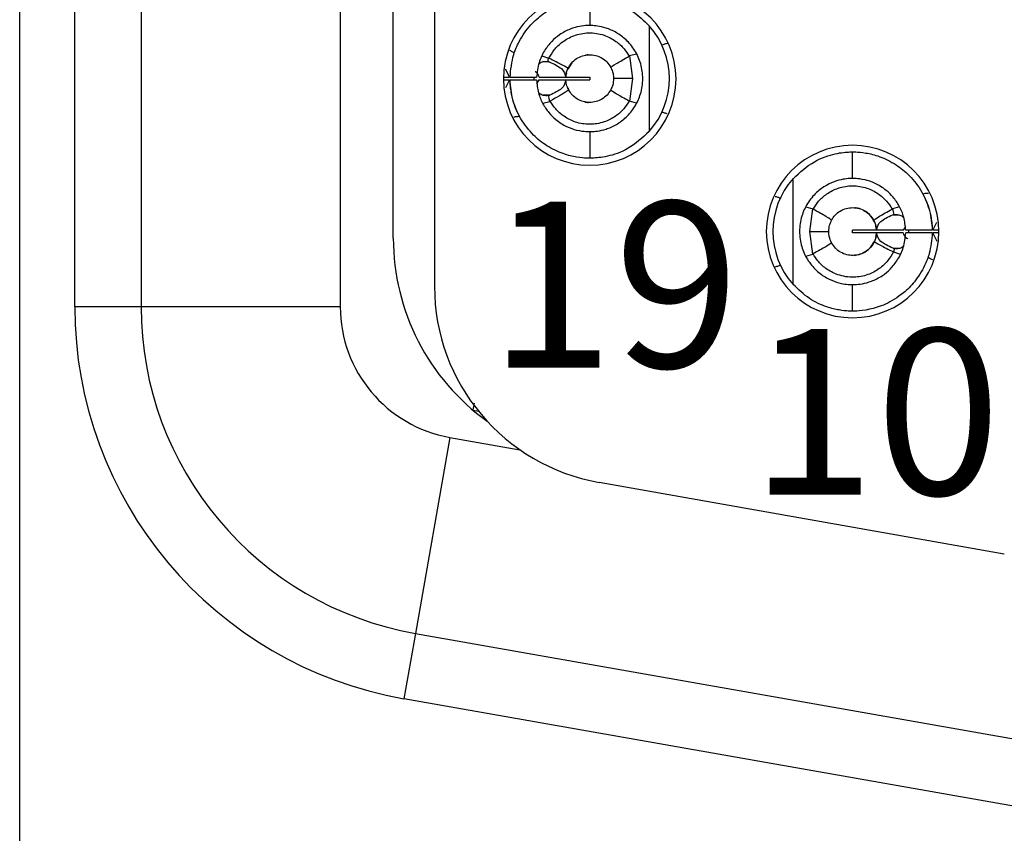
# Model space of a CAD drawing. Header units: inches. Extents: x 0 to 814, y 0 to 621.
# Tile 6 of 41: x 441 to 455, y 287 to 300. Entities that reach past the tile are written whole.
import ezdxf

# ---------------------------------------------------------------- set-up
doc = ezdxf.new("R2010")
doc.units = ezdxf.units.IN
doc.header["$LTSCALE"] = 10
doc.header["$MEASUREMENT"] = 0

msp = doc.modelspace()

# ---------------------------------------------------------------- linework, layer by layer
for p, q in [((440.527, 353.122), (440.527, 278.922)), ((441.357, 295.289), (441.357, 336.754)), ((442.357, 336.754), (442.357, 295.289)), ((445.357, 336.754), (445.357, 295.289)), ((446.777, 336.447), (446.777, 295.596)), ((446.157, 296.322), (446.157, 335.721)), ((449.116, 299.927), (449.116, 299.527)), ((450.013, 299.524), (450.013, 297.93)), ((449.819, 299.097), (449.717, 299.068)), ((448.394, 299.07), (448.496, 299.035)), ((448.507, 298.979), (448.411, 298.979)), ((448.848, 298.966), (448.785, 298.868)), ((449.717, 299.068), (449.759, 298.727)), ((447.844, 298.874), (447.909, 298.747)), ((447.818, 298.747), (447.908, 298.747)), ((447.818, 298.707), (447.908, 298.707)), ((447.909, 298.707), (447.848, 298.586)), ((447.916, 298.747), (448.316, 298.747)), ((447.916, 298.707), (448.316, 298.707)), ((448.278, 298.706), (448.278, 298.747)), ((448.321, 298.648), (448.355, 298.707)), ((448.355, 298.747), (448.755, 298.747)), ((448.355, 298.707), (448.755, 298.707)), ((448.759, 298.747), (449.116, 298.747)), ((448.759, 298.707), (449.116, 298.707)), ((449.116, 298.747), (449.116, 298.707)), ((449.759, 298.727), (449.717, 298.386)), ((448.784, 298.594), (448.804, 298.549)), ((448.408, 298.354), (448.514, 298.384)), ((448.514, 298.475), (448.415, 298.475)), ((449.82, 298.358), (449.717, 298.386)), ((449.116, 297.927), (449.116, 297.527)), ((453.077, 297.222), (453.077, 297.622)), ((452.18, 295.625), (452.18, 297.218)), ((452.374, 296.792), (452.476, 296.763)), ((452.434, 296.422), (452.476, 296.763)), ((453.785, 296.795), (453.679, 296.764)), ((453.679, 296.674), (453.697, 296.679)), ((453.679, 296.674), (453.778, 296.674)), ((454.284, 296.442), (454.346, 296.564)), ((452.476, 296.081), (452.434, 296.422)), ((453.077, 296.402), (453.077, 296.442)), ((453.434, 296.442), (453.077, 296.442)), ((453.839, 296.442), (453.438, 296.442)), ((453.872, 296.5), (453.839, 296.442)), ((454.277, 296.442), (453.877, 296.442)), ((453.917, 296.443), (453.917, 296.402)), ((454.377, 296.442), (454.285, 296.442)), ((453.434, 296.402), (453.077, 296.402)), ((453.839, 296.402), (453.438, 296.402)), ((454.277, 296.402), (453.877, 296.402)), ((454.351, 296.27), (454.284, 296.402)), ((454.377, 296.402), (454.285, 296.402)), ((453.705, 296.164), (453.686, 296.17)), ((453.686, 296.17), (453.781, 296.17)), ((452.374, 296.052), (452.476, 296.081)), ((453.799, 296.078), (453.697, 296.113)), ((453.077, 295.222), (453.077, 295.622)), ((442.357, 295.289), (441.357, 295.289)), ((445.357, 295.289), (442.357, 295.289)), ((447.373, 293.837), (447.353, 293.736)), ((447.36, 293.728), (447.442, 293.713)), ((447.01, 293.319), (446.489, 290.365)), ((447.01, 293.319), (448.065, 293.133)), ((449.257, 292.642), (455.363, 291.565)), ((446.489, 290.365), (446.316, 289.38)), ((446.489, 290.365), (457.929, 288.348)), ((457.756, 287.363), (446.316, 289.38))]:
    msp.add_line(p, q)
at = {"flags": 128}
for points in [[(449.759, 298.727), (449.695, 298.727), (449.639, 298.727), (449.59, 298.727), (449.549, 298.727), (449.517, 298.727), (449.494, 298.727), (449.48, 298.727), (449.476, 298.727)], [(452.434, 296.422), (452.498, 296.422), (452.554, 296.422), (452.603, 296.422), (452.644, 296.422), (452.676, 296.422), (452.699, 296.422), (452.713, 296.422), (452.717, 296.422)]]:
    msp.add_lwpolyline(points, dxfattribs=at)
for centre, radius, start, end in [((449.117, 298.722), 1.3, 90, 270), ((449.117, 298.722), 1.3, 270, 90), ((449.116, 298.727), 1.2, 318.3983, 41.6017), ((453.077, 296.422), 1.3, 90, 270), ((453.077, 296.422), 1.3, 270, 90), ((453.077, 296.422), 1.2, 138.3983, 221.6017), ((449.557, 296.322), 3.4, 180, 234.2853), ((449.777, 295.596), 3, 180, 260), ((447.357, 295.289), 6, 180, 260), ((447.357, 295.289), 5, 180, 260), ((447.357, 295.289), 2, 180, 260)]:
    msp.add_arc(centre, radius, start, end)
for points, knots in [([(447.916, 298.747), (447.927, 298.862), (447.946, 299.049), (448.06, 299.317), (448.21, 299.532), (448.423, 299.719), (448.651, 299.843), (448.884, 299.912), (449.074, 299.928), (449.102, 299.927), (449.116, 299.927)], [0, 0, 0, 0, 0.136607, 0.221058, 0.342614, 0.445467, 0.564391, 0.681615, 0.83542, 1, 1, 1, 1]), ([(449.116, 299.927), (449.129, 299.927), (449.154, 299.928), (449.309, 299.916), (449.513, 299.867), (449.773, 299.752), (449.933, 299.6), (450.013, 299.524)], [0, 0, 0, 0, 0.232579, 0.418603, 0.594539, 0.798578, 1, 1, 1, 1]), ([(449.116, 299.527), (449.107, 299.527), (449.091, 299.528), (448.976, 299.519), (448.827, 299.479), (448.675, 299.403), (448.538, 299.289), (448.427, 299.147), (448.339, 298.963), (448.324, 298.821), (448.316, 298.747)], [0, 0, 0, 0, 0.1718232, 0.3277805, 0.4570048, 0.5831964, 0.6757467, 0.7745847, 0.8820603, 1, 1, 1, 1]), ([(449.116, 297.927), (449.122, 297.927), (449.135, 297.927), (449.226, 297.932), (449.356, 297.959), (449.511, 298.024), (449.67, 298.138), (449.802, 298.298), (449.893, 298.5), (449.927, 298.723), (449.895, 298.949), (449.804, 299.154), (449.669, 299.316), (449.511, 299.43), (449.356, 299.495), (449.226, 299.522), (449.135, 299.527), (449.122, 299.527), (449.116, 299.527)], [0, 0, 0, 0, 0.069884, 0.139278, 0.204182, 0.266903, 0.323436, 0.382756, 0.438353, 0.499435, 0.558884, 0.617439, 0.676848, 0.733171, 0.79585, 0.860774, 0.930129, 1, 1, 1, 1]), ([(448.5, 299.033), (448.525, 299.076), (448.579, 299.169), (448.706, 299.29), (448.882, 299.386), (449.101, 299.429), (449.325, 299.395), (449.507, 299.301), (449.633, 299.187), (449.687, 299.102), (449.711, 299.065)], [0, 0, 0, 0, 0.099793, 0.216467, 0.349999, 0.50042, 0.660688, 0.797326, 0.910434, 1, 1, 1, 1]), ([(450.281, 299.256), (450.264, 299.252), (450.233, 299.244), (450.214, 299.234), (450.205, 299.23)], [0, 0, 0, 0, 0.557225, 1, 1, 1, 1]), ([(447.909, 299.154), (447.925, 299.146), (447.953, 299.132), (447.972, 299.121), (447.981, 299.116)], [0, 0, 0, 0, 0.5571144, 1, 1, 1, 1]), ([(448.788, 298.877), (448.805, 298.906), (448.837, 298.964), (448.914, 299.031), (449.005, 299.075), (449.105, 299.091), (449.205, 299.081), (449.298, 299.042), (449.379, 298.981), (449.415, 298.924), (449.433, 298.896)], [0, 0, 0, 0, 0.124832, 0.249927, 0.374973, 0.499911, 0.624881, 0.749904, 0.874871, 1, 1, 1, 1]), ([(449.092, 299.086), (449.092, 299.086), (449.092, 299.086), (449.089, 299.086), (449.075, 299.085), (449.061, 299.081), (449.053, 299.078)], [0, 0, 0, 0, 0.027898, 0.176157, 0.480391, 1, 1, 1, 1]), ([(448.346, 298.944), (448.349, 298.948), (448.37, 298.971), (448.421, 298.987), (448.465, 298.985), (448.488, 298.984)], [0, 0, 0, 0, 0.084695, 0.530522, 1, 1, 1, 1]), ([(448.488, 298.984), (448.489, 298.994), (448.492, 299.011), (448.495, 299.028), (448.496, 299.035)], [0, 0, 0, 0, 0.562549, 1, 1, 1, 1]), ([(448.488, 298.984), (448.492, 298.984), (448.498, 298.982), (448.505, 298.98), (448.507, 298.979)], [0, 0, 0, 0, 0.5671203, 1, 1, 1, 1]), ([(448.5, 299.033), (448.5, 299.034), (448.498, 299.035), (448.497, 299.035), (448.496, 299.035)], [0, 0, 0, 0, 0.558733, 1, 1, 1, 1]), ([(448.788, 298.877), (448.773, 298.889), (448.745, 298.912), (448.575, 298.996), (448.5, 299.033)], [0, 0, 0, 0, 0.559092, 1, 1, 1, 1]), ([(448.507, 298.979), (448.577, 298.946), (448.725, 298.877), (448.745, 298.792), (448.755, 298.747)], [0, 0, 0, 0, 0.475029, 1, 1, 1, 1]), ([(449.433, 298.896), (449.448, 298.909), (449.476, 298.931), (449.639, 299.024), (449.711, 299.065)], [0, 0, 0, 0, 0.559112, 1, 1, 1, 1]), ([(449.717, 299.068), (449.716, 299.067), (449.714, 299.066), (449.712, 299.065), (449.711, 299.065)], [0, 0, 0, 0, 0.562972, 1, 1, 1, 1]), ([(448.355, 298.747), (448.348, 298.776), (448.341, 298.805), (448.294, 298.829), (448.293, 298.83)], [0, 0, 0, 0, 0.967723, 1, 1, 1, 1]), ([(448.756, 298.747), (448.759, 298.773), (448.764, 298.818), (448.781, 298.859), (448.788, 298.877)], [0, 0, 0, 0, 0.56991, 1, 1, 1, 1]), ([(448.767, 298.816), (448.766, 298.812), (448.759, 298.791), (448.758, 298.767), (448.756, 298.747)], [0, 0, 0, 0, 0.149907, 1, 1, 1, 1]), ([(449.433, 298.896), (449.447, 298.866), (449.471, 298.812), (449.474, 298.753), (449.476, 298.727)], [0, 0, 0, 0, 0.561544, 1, 1, 1, 1]), ([(449.116, 297.527), (449.106, 297.527), (449.087, 297.526), (448.937, 297.535), (448.721, 297.585), (448.481, 297.696), (448.252, 297.877), (448.069, 298.114), (447.943, 298.402), (447.925, 298.606), (447.916, 298.707)], [0, 0, 0, 0, 0.135708, 0.274363, 0.400662, 0.527292, 0.633782, 0.757864, 0.88037, 1, 1, 1, 1]), ([(448.033, 298.208), (448.033, 298.21), (448.031, 298.213), (448.013, 298.252), (447.975, 298.343), (447.938, 298.483), (447.92, 298.609), (447.917, 298.675), (447.916, 298.707)], [0, 0, 0, 0, 0.1197761, 0.2415479, 0.4983891, 0.755694, 0.8783739, 1, 1, 1, 1]), ([(448.316, 298.707), (448.322, 298.641), (448.334, 298.515), (448.405, 298.347), (448.497, 298.212), (448.621, 298.09), (448.773, 297.996), (448.94, 297.941), (449.083, 297.926), (449.104, 297.927), (449.116, 297.927)], [0, 0, 0, 0, 0.104513, 0.200591, 0.289413, 0.372476, 0.500615, 0.631225, 0.799563, 1, 1, 1, 1]), ([(448.755, 298.707), (448.746, 298.662), (448.727, 298.578), (448.582, 298.508), (448.514, 298.475)], [0, 0, 0, 0, 0.5275095, 1, 1, 1, 1]), ([(448.797, 298.558), (448.785, 298.585), (448.764, 298.632), (448.759, 298.684), (448.756, 298.707)], [0, 0, 0, 0, 0.562114, 1, 1, 1, 1]), ([(449.476, 298.727), (449.473, 298.694), (449.469, 298.635), (449.444, 298.581), (449.433, 298.558)], [0, 0, 0, 0, 0.557822, 1, 1, 1, 1]), ([(448.497, 298.47), (448.47, 298.468), (448.433, 298.466), (448.391, 298.483), (448.366, 298.496), (448.353, 298.508), (448.344, 298.515)], [0, 0, 0, 0, 0.510551, 0.710762, 0.813776, 1, 1, 1, 1]), ([(448.797, 298.558), (448.793, 298.553), (448.786, 298.545), (448.729, 298.509), (448.653, 298.463), (448.57, 298.416), (448.521, 298.387)], [0, 0, 0, 0, 0.315683, 0.4999, 0.703172, 1, 1, 1, 1]), ([(449.433, 298.558), (449.416, 298.53), (449.381, 298.475), (449.303, 298.415), (449.213, 298.376), (449.115, 298.363), (449.018, 298.376), (448.928, 298.415), (448.85, 298.476), (448.815, 298.531), (448.797, 298.558)], [0, 0, 0, 0, 0.125083, 0.250179, 0.375008, 0.500028, 0.624987, 0.749827, 0.874916, 1, 1, 1, 1]), ([(449.433, 298.558), (449.449, 298.545), (449.476, 298.523), (449.639, 298.43), (449.711, 298.389)], [0, 0, 0, 0, 0.5591178, 1, 1, 1, 1]), ([(448.514, 298.475), (448.511, 298.474), (448.505, 298.472), (448.499, 298.471), (448.497, 298.47)], [0, 0, 0, 0, 0.559446, 1, 1, 1, 1]), ([(448.514, 298.384), (448.51, 298.4), (448.504, 298.429), (448.499, 298.457), (448.497, 298.47)], [0, 0, 0, 0, 0.562427, 1, 1, 1, 1]), ([(448.514, 298.384), (448.515, 298.385), (448.518, 298.386), (448.52, 298.387), (448.521, 298.387)], [0, 0, 0, 0, 0.562729, 1, 1, 1, 1]), ([(449.711, 298.389), (449.685, 298.348), (449.629, 298.261), (449.501, 298.148), (449.327, 298.061), (449.117, 298.026), (448.906, 298.06), (448.732, 298.147), (448.604, 298.259), (448.547, 298.347), (448.521, 298.387)], [0, 0, 0, 0, 0.099267, 0.215646, 0.349191, 0.499976, 0.650244, 0.78363, 0.900197, 1, 1, 1, 1]), ([(449.043, 298.376), (449.047, 298.374), (449.06, 298.37), (449.076, 298.369), (449.088, 298.368), (449.092, 298.368), (449.092, 298.368), (449.092, 298.368)], [0, 0, 0, 0, 0.182173, 0.664038, 0.823033, 0.93077, 1, 1, 1, 1]), ([(449.711, 298.389), (449.712, 298.388), (449.714, 298.387), (449.716, 298.386), (449.717, 298.386)], [0, 0, 0, 0, 0.556556, 1, 1, 1, 1]), ([(450.281, 298.198), (450.264, 298.202), (450.233, 298.21), (450.214, 298.22), (450.205, 298.224)], [0, 0, 0, 0, 0.557225, 1, 1, 1, 1]), ([(447.972, 298.151), (447.991, 298.152), (448.026, 298.155), (448.047, 298.159), (448.057, 298.162)], [0, 0, 0, 0, 0.557993, 1, 1, 1, 1]), ([(450.013, 297.93), (449.908, 297.836), (449.698, 297.645), (449.413, 297.559), (449.246, 297.532), (449.141, 297.527), (449.125, 297.527), (449.116, 297.527)], [0, 0, 0, 0, 0.257766, 0.51758, 0.657011, 0.811271, 1, 1, 1, 1]), ([(452.18, 297.218), (452.286, 297.314), (452.498, 297.505), (452.784, 297.59), (452.949, 297.617), (453.052, 297.622), (453.068, 297.622), (453.077, 297.622)], [0, 0, 0, 0, 0.26023, 0.521048, 0.659721, 0.812849, 1, 1, 1, 1]), ([(453.077, 297.622), (453.087, 297.622), (453.107, 297.622), (453.26, 297.613), (453.479, 297.562), (453.721, 297.447), (453.949, 297.263), (454.128, 297.027), (454.251, 296.742), (454.268, 296.541), (454.277, 296.442)], [0, 0, 0, 0, 0.137181, 0.277132, 0.404306, 0.532009, 0.638008, 0.761924, 0.882123, 1, 1, 1, 1]), ([(453.077, 297.222), (453.071, 297.222), (453.059, 297.222), (452.97, 297.217), (452.843, 297.191), (452.688, 297.128), (452.528, 297.015), (452.393, 296.854), (452.3, 296.651), (452.266, 296.424), (452.299, 296.198), (452.391, 295.993), (452.526, 295.83), (452.688, 295.715), (452.843, 295.652), (452.97, 295.626), (453.059, 295.621), (453.071, 295.621), (453.077, 295.622)], [0, 0, 0, 0, 0.068834, 0.137218, 0.201832, 0.264294, 0.321554, 0.3816, 0.437683, 0.499439, 0.56098, 0.616758, 0.677787, 0.73579, 0.79821, 0.862836, 0.93118, 1, 1, 1, 1]), ([(453.877, 296.442), (453.871, 296.508), (453.858, 296.636), (453.786, 296.805), (453.693, 296.941), (453.566, 297.064), (453.411, 297.157), (453.244, 297.209), (453.108, 297.223), (453.088, 297.222), (453.077, 297.222)], [0, 0, 0, 0, 0.105793, 0.20297, 0.292762, 0.376736, 0.507207, 0.640536, 0.80918, 1, 1, 1, 1]), ([(452.482, 296.76), (452.508, 296.8), (452.564, 296.888), (452.692, 297), (452.866, 297.088), (453.076, 297.123), (453.286, 297.089), (453.46, 297.002), (453.589, 296.89), (453.646, 296.802), (453.672, 296.761)], [0, 0, 0, 0, 0.098964, 0.215239, 0.348877, 0.49995, 0.649673, 0.78288, 0.899637, 1, 1, 1, 1]), ([(451.912, 296.951), (451.929, 296.947), (451.961, 296.939), (451.979, 296.929), (451.988, 296.924)], [0, 0, 0, 0, 0.557225, 1, 1, 1, 1]), ([(454.221, 296.997), (454.202, 296.996), (454.168, 296.994), (454.146, 296.989), (454.136, 296.987)], [0, 0, 0, 0, 0.557993, 1, 1, 1, 1]), ([(454.16, 296.94), (454.16, 296.939), (454.162, 296.935), (454.18, 296.897), (454.218, 296.806), (454.255, 296.666), (454.273, 296.539), (454.276, 296.474), (454.277, 296.442)], [0, 0, 0, 0, 0.119778, 0.24155, 0.498391, 0.755695, 0.878374, 1, 1, 1, 1]), ([(452.482, 296.76), (452.481, 296.761), (452.479, 296.762), (452.477, 296.762), (452.476, 296.763)], [0, 0, 0, 0, 0.556554, 1, 1, 1, 1]), ([(452.76, 296.591), (452.745, 296.603), (452.717, 296.626), (452.554, 296.719), (452.482, 296.76)], [0, 0, 0, 0, 0.559117, 1, 1, 1, 1]), ([(452.76, 296.591), (452.777, 296.618), (452.812, 296.673), (452.89, 296.734), (452.98, 296.773), (453.078, 296.786), (453.175, 296.773), (453.265, 296.734), (453.343, 296.673), (453.378, 296.618), (453.396, 296.59)], [0, 0, 0, 0, 0.125093, 0.250085, 0.375065, 0.499993, 0.624926, 0.749886, 0.874857, 1, 1, 1, 1]), ([(453.405, 296.566), (453.389, 296.597), (453.347, 296.675), (453.256, 296.74), (453.176, 296.77), (453.129, 296.778), (453.113, 296.78), (453.109, 296.78)], [0, 0, 0, 0, 0.234119, 0.586085, 0.846332, 0.951753, 1, 1, 1, 1]), ([(453.396, 296.59), (453.41, 296.603), (453.437, 296.627), (453.6, 296.72), (453.672, 296.761)], [0, 0, 0, 0, 0.559102, 1, 1, 1, 1]), ([(453.679, 296.764), (453.678, 296.764), (453.675, 296.763), (453.673, 296.762), (453.672, 296.761)], [0, 0, 0, 0, 0.562671, 1, 1, 1, 1]), ([(453.679, 296.764), (453.683, 296.748), (453.689, 296.72), (453.694, 296.691), (453.697, 296.679)], [0, 0, 0, 0, 0.562369, 1, 1, 1, 1]), ([(452.717, 296.422), (452.72, 296.455), (452.724, 296.514), (452.749, 296.567), (452.76, 296.591)], [0, 0, 0, 0, 0.5578648, 1, 1, 1, 1]), ([(453.396, 296.59), (453.408, 296.564), (453.429, 296.517), (453.435, 296.464), (453.437, 296.442)], [0, 0, 0, 0, 0.562045, 1, 1, 1, 1]), ([(453.438, 296.442), (453.448, 296.486), (453.466, 296.571), (453.611, 296.641), (453.679, 296.674)], [0, 0, 0, 0, 0.527513, 1, 1, 1, 1]), ([(453.697, 296.679), (453.723, 296.68), (453.76, 296.682), (453.801, 296.666), (453.827, 296.653), (453.84, 296.641), (453.849, 296.634)], [0, 0, 0, 0, 0.5060279, 0.7055614, 0.8065239, 1, 1, 1, 1]), ([(452.76, 296.252), (452.746, 296.282), (452.722, 296.336), (452.719, 296.396), (452.717, 296.422)], [0, 0, 0, 0, 0.5615616, 1, 1, 1, 1]), ([(453.437, 296.442), (453.435, 296.461), (453.433, 296.487), (453.425, 296.512), (453.423, 296.519)], [0, 0, 0, 0, 0.711149, 1, 1, 1, 1]), ([(453.405, 296.272), (453.388, 296.242), (453.356, 296.184), (453.279, 296.118), (453.188, 296.074), (453.088, 296.057), (452.988, 296.068), (452.895, 296.106), (452.814, 296.168), (452.778, 296.224), (452.76, 296.252)], [0, 0, 0, 0, 0.12504, 0.250025, 0.374937, 0.499969, 0.62491, 0.749825, 0.874899, 1, 1, 1, 1]), ([(453.077, 295.622), (453.085, 295.621), (453.1, 295.621), (453.21, 295.629), (453.357, 295.666), (453.512, 295.742), (453.651, 295.856), (453.764, 295.998), (453.854, 296.184), (453.869, 296.327), (453.877, 296.402)], [0, 0, 0, 0, 0.1628704, 0.3181477, 0.4504271, 0.5789195, 0.6725876, 0.7724584, 0.880964, 1, 1, 1, 1]), ([(454.277, 296.402), (454.268, 296.296), (454.252, 296.126), (454.155, 295.876), (454.025, 295.67), (453.82, 295.464), (453.57, 295.314), (453.309, 295.236), (453.116, 295.221), (453.09, 295.221), (453.077, 295.222)], [0, 0, 0, 0, 0.124607, 0.201662, 0.316166, 0.411842, 0.550342, 0.685063, 0.843269, 1, 1, 1, 1]), ([(453.101, 296.062), (453.101, 296.062), (453.101, 296.062), (453.101, 296.062), (453.101, 296.062), (453.101, 296.062), (453.101, 296.062), (453.101, 296.062), (453.101, 296.062), (453.101, 296.062), (453.101, 296.062), (453.101, 296.062), (453.101, 296.062), (453.104, 296.063), (453.149, 296.066), (453.234, 296.09), (453.34, 296.159), (453.387, 296.242), (453.408, 296.28)], [0, 0, 0, 0, 0.002899, 0.004476, 0.004664, 0.004732, 0.005099, 0.005797, 0.008372, 0.009002, 0.009152, 0.009193, 0.009372, 0.026432, 0.083412, 0.400257, 0.730026, 1, 1, 1, 1]), ([(453.437, 296.402), (453.434, 296.376), (453.429, 296.331), (453.412, 296.29), (453.405, 296.272)], [0, 0, 0, 0, 0.557121, 1, 1, 1, 1]), ([(453.405, 296.272), (453.42, 296.259), (453.449, 296.237), (453.618, 296.152), (453.693, 296.115)], [0, 0, 0, 0, 0.559092, 1, 1, 1, 1]), ([(453.426, 296.334), (453.427, 296.336), (453.434, 296.357), (453.436, 296.381), (453.437, 296.402)], [0, 0, 0, 0, 0.126431, 1, 1, 1, 1]), ([(453.686, 296.17), (453.616, 296.203), (453.468, 296.272), (453.448, 296.357), (453.438, 296.402)], [0, 0, 0, 0, 0.475025, 1, 1, 1, 1]), ([(453.839, 296.402), (453.846, 296.373), (453.854, 296.342), (453.905, 296.316), (453.911, 296.314)], [0, 0, 0, 0, 0.900668, 1, 1, 1, 1]), ([(452.76, 296.252), (452.745, 296.24), (452.717, 296.217), (452.554, 296.125), (452.482, 296.084)], [0, 0, 0, 0, 0.55911, 1, 1, 1, 1]), ([(453.693, 296.115), (453.666, 296.07), (453.61, 295.973), (453.479, 295.852), (453.304, 295.76), (453.087, 295.72), (452.863, 295.755), (452.68, 295.852), (452.557, 295.966), (452.505, 296.048), (452.482, 296.084)], [0, 0, 0, 0, 0.106056, 0.22481, 0.356278, 0.500492, 0.665376, 0.803553, 0.915108, 1, 1, 1, 1]), ([(453.693, 296.115), (453.694, 296.115), (453.695, 296.114), (453.696, 296.113), (453.697, 296.113)], [0, 0, 0, 0, 0.558742, 1, 1, 1, 1]), ([(453.705, 296.164), (453.704, 296.155), (453.701, 296.138), (453.698, 296.121), (453.697, 296.113)], [0, 0, 0, 0, 0.558534, 1, 1, 1, 1]), ([(453.847, 296.206), (453.843, 296.201), (453.822, 296.177), (453.77, 296.161), (453.727, 296.163), (453.705, 296.164)], [0, 0, 0, 0, 0.110829, 0.5537178, 1, 1, 1, 1]), ([(452.476, 296.081), (452.477, 296.081), (452.479, 296.082), (452.481, 296.083), (452.482, 296.084)], [0, 0, 0, 0, 0.562922, 1, 1, 1, 1]), ([(454.284, 295.995), (454.268, 296.003), (454.24, 296.017), (454.221, 296.027), (454.213, 296.032)], [0, 0, 0, 0, 0.557114, 1, 1, 1, 1]), ([(451.912, 295.892), (451.929, 295.897), (451.961, 295.904), (451.979, 295.914), (451.988, 295.919)], [0, 0, 0, 0, 0.557225, 1, 1, 1, 1]), ([(453.077, 295.222), (453.064, 295.221), (453.04, 295.221), (452.886, 295.233), (452.683, 295.281), (452.422, 295.394), (452.261, 295.548), (452.18, 295.625)], [0, 0, 0, 0, 0.2312686, 0.4164828, 0.5913557, 0.7962193, 1, 1, 1, 1])]:
    msp.add_open_spline(points, degree=3, knots=knots)

# ---------------------------------------------------------------- texts
at = {"lineweight": 15, "char_height": 2.5, "attachment_point": 1}
for s, insert in [('19', (447.59, 296.871)), ('10', (451.527, 294.954))]:
    msp.add_mtext_dynamic_manual_height_columns(s, width=2.5, gutter_width=42.333, heights=[0], dxfattribs=dict(at, insert=insert))

doc.saveas('drawing.dxf')
